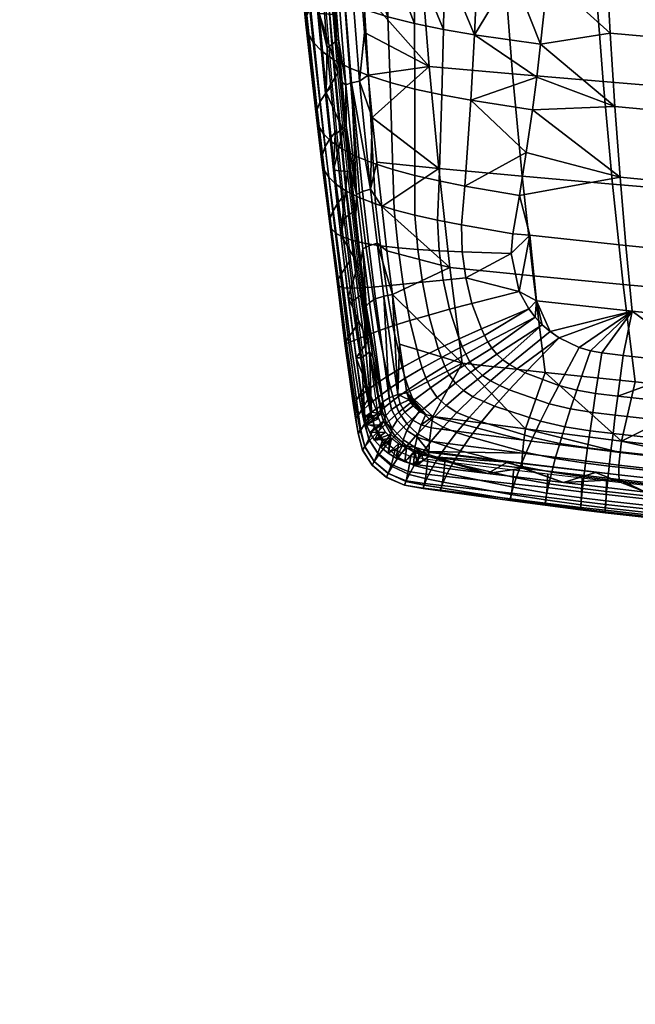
# Model space of a CAD drawing. Header units: millimetres. Extents: x -345 to 345, y -350 to 319.
# Tile 1 of 165: x -299 to -209, y -346 to -201. Entities that reach past the tile are written whole.
import ezdxf

# ---------------------------------------------------------------- set-up
doc = ezdxf.new("R2010")
doc.units = ezdxf.units.MM
doc.header["$MEASUREMENT"] = 0
for name, color, linetype in [('kolecka', 250, 'Continuous'), ('ram', 7, 'Continuous'), ('sedak', 7, 'Continuous')]:
    doc.layers.add(name, color=color, linetype=linetype)

msp = doc.modelspace()

# ---------------------------------------------------------------- meshes
at = {"layer": 'kolecka'}
mesh = msp.add_polyface(dxfattribs=at)
corners = [(-23, -345.05, 32.08), (-23, -335.06, 47.04), (-23, -326.58, 50.55), (-23, -330.99, 49.21), (-23, -343.71, 36.49), (-23, -338.62, 44.12), (-23, -317.42, 50.55), (-23, -341.54, 40.56), (-23, -298.95, 32.08), (-23, -298.95, 22.92), (-23, -308.94, 47.04), (-23, -313.01, 49.21), (-23, -322, 51), (-23, -302.46, 40.56), (-23, -305.38, 44.12), (-23, -300.29, 36.49), (-23, -345.05, 22.92), (-23, -345.5, 27.5), (-23, -343.71, 18.51), (-23, -335.06, 7.96), (-23, -341.54, 14.44), (-23, -338.62, 10.88), (-23, -326.58, 4.45), (-23, -330.99, 5.79), (-23, -322, 4), (-23, -317.42, 4.45), (-23, -300.29, 18.51), (-23, -302.46, 14.44), (-23, -308.94, 7.96), (-23, -298.5, 27.5), (-23, -313.01, 5.79), (-23, -305.38, 10.88), (-299.41, -109.47, 18.51), (-299.41, -100.81, 7.96), (-299.41, -110.81, 22.92), (-299.41, -107.3, 14.44), (-299.41, -104.37, 10.88), (-299.41, -96.75, 5.79), (-299.41, -92.34, 4.45), (-299.41, -64.71, 22.92), (-299.41, -87.76, 4), (-299.41, -110.81, 32.08)]
mesh.append_faces([[corners[k] for k in face] for face in [(0, 1, 2, 2), (1, 3, 2, 2), (4, 5, 1, 1), (2, 6, 0, 0), (1, 0, 4, 4), (5, 4, 7, 7), (0, 8, 9, 9), (8, 6, 10, 10), (6, 11, 10, 10), (6, 2, 12, 12), (13, 10, 14, 14), (13, 15, 8, 8), (13, 8, 10, 10), (6, 8, 0, 0), (16, 17, 0, 0), (18, 16, 19, 19), (19, 20, 18, 18), (20, 19, 21, 21), (16, 22, 23, 23), (16, 9, 22, 22), (23, 19, 16, 16), (24, 22, 25, 25), (9, 26, 27, 27), (28, 9, 27, 27), (9, 8, 29, 29), (9, 28, 30, 30), (28, 27, 31, 31), (32, 33, 34, 34), (33, 32, 35, 35), (35, 36, 33, 33), (34, 37, 38, 38), (34, 38, 39, 39), (37, 34, 33, 33), (40, 39, 38, 38), (34, 39, 41, 41)]])
at = {"layer": 'ram'}
mesh = msp.add_polyface(dxfattribs=at)
corners = [(-225.9, -224.36, 420.9), (-238.1, -223.23, 422.79), (-239.52, -208.33, 426.21), (-227.31, -209.4, 424.06), (-224.29, -238.95, 416.52), (-236.47, -237.72, 418.11), (-216.86, -164.65, 424.5), (-230.1, -163.61, 427.57), (-230.53, -148.23, 427.45), (-217.32, -149.27, 424.19), (-216.16, -179.99, 424.3), (-229.42, -178.94, 427.17), (-215.23, -195.31, 423.42), (-228.49, -194.23, 426.08), (-214.06, -210.52, 421.63), (-212.67, -225.54, 418.74), (-211.11, -240.21, 414.67), (-203.88, -165.64, 421.54), (-204.36, -150.26, 421.06), (-203.17, -180.99, 421.52), (-202.24, -196.32, 420.83), (-201.1, -211.57, 419.25), (-199.75, -226.63, 416.59), (-198.23, -241.39, 412.79), (-191.51, -166.55, 418.8), (-192, -151.18, 418.17), (-190.8, -181.91, 418.94), (-189.89, -197.25, 418.41), (-188.77, -212.52, 417.01), (-187.47, -227.63, 414.57), (-186, -242.45, 411.01), (-178.85, -167.45, 416.11), (-179.35, -152.08, 415.34), (-178.16, -182.81, 416.39), (-177.27, -198.16, 416.02), (-176.19, -213.45, 414.79), (-174.93, -228.6, 412.54), (-173.53, -243.48, 409.2), (-166.15, -168.31, 413.53), (-166.65, -152.95, 412.64), (-165.48, -183.67, 413.95), (-164.62, -199.03, 413.72), (-163.59, -214.34, 412.65), (-162.39, -229.52, 410.58), (-161.06, -244.45, 407.45), (-153.61, -169.12, 411.13), (-154.09, -153.77, 410.12), (-152.96, -184.49, 411.67), (-152.15, -199.85, 411.56), (-151.17, -215.17, 410.63), (-150.04, -230.38, 408.72), (-148.78, -245.36, 405.78), (-140.75, -169.91, 408.82), (-141.22, -154.57, 407.71), (-140.14, -185.27, 409.47), (-139.37, -200.64, 409.48), (-138.45, -215.97, 408.68), (-137.4, -231.2, 406.93), (-136.22, -246.23, 404.16)]
mesh.append_faces([[corners[k] for k in face] for face in [(0, 1, 2, 3), (4, 5, 1, 0), (6, 7, 8, 9), (10, 11, 7, 6), (12, 13, 11, 10), (14, 3, 13, 12), (15, 0, 3, 14), (16, 4, 0, 15), (17, 6, 9, 18), (19, 10, 6, 17), (20, 12, 10, 19), (21, 14, 12, 20), (22, 15, 14, 21), (23, 16, 15, 22), (24, 17, 18, 25), (26, 19, 17, 24), (27, 20, 19, 26), (28, 21, 20, 27), (29, 22, 21, 28), (30, 23, 22, 29), (31, 24, 25, 32), (33, 26, 24, 31), (34, 27, 26, 33), (35, 28, 27, 34), (36, 29, 28, 35), (37, 30, 29, 36), (38, 31, 32, 39), (40, 33, 31, 38), (41, 34, 33, 40), (42, 35, 34, 41), (43, 36, 35, 42), (44, 37, 36, 43), (45, 38, 39, 46), (47, 40, 38, 45), (48, 41, 40, 47), (49, 42, 41, 48), (50, 43, 42, 49), (51, 44, 43, 50), (52, 45, 46, 53), (54, 47, 45, 52), (55, 48, 47, 54), (56, 49, 48, 55), (57, 50, 49, 56), (58, 51, 50, 57)]])
mesh = msp.add_polyface(dxfattribs=at)
corners = [(-254.4, -188.71, 448.04), (-256.4, -188.84, 448.12), (-253.55, -200.72, 446.02), (-254.59, -212.15, 443.42), (-252.84, -209.24, 444.12), (-255.57, -200.57, 446.14), (-253.48, -223.5, 439.91), (-252.06, -217.65, 441.79), (-251.45, -223.68, 439.82), (-227.31, -209.4, 424.06), (-239.52, -208.33, 426.21), (-240.71, -193.19, 428.47), (-228.49, -194.23, 426.08), (-249.45, -197.06, 429.49), (-248.96, -203.35, 428.47), (-247.84, -215.78, 425.81), (-238.1, -223.23, 422.79), (-247.17, -222.34, 424.04), (-248.43, -209.59, 427.25), (-253.74, -205.1, 437.41), (-254.72, -192.27, 439.69), (-254.02, -191.78, 435.81), (-253.05, -204.58, 433.65), (-254.43, -205.62, 441.17), (-255.41, -192.76, 443.57), (-252.59, -217.72, 434.25), (-251.9, -217.19, 430.64), (-253.27, -218.26, 437.86), (-253.71, -191.42, 434.06), (-253.25, -197.88, 433.13), (-252.21, -210.66, 430.71), (-252.75, -204.29, 432.02), (-250.96, -223.67, 427.3), (-251.62, -216.98, 429.18), (-253.48, -223.5, 439.91), (-254.59, -212.15, 443.42), (-255.57, -200.57, 446.14), (-256.4, -188.84, 448.12), (-250.85, -210.72, 428.21), (-249.24, -226.63, 423.87), (-250.11, -227.05, 424.9), (-251.71, -211.03, 429.31), (-248.06, -226.28, 423.18), (-249.67, -210.45, 427.45), (-252.16, -194.44, 431.14), (-253.02, -194.65, 432.29), (-250.98, -194.25, 430.31), (-249.88, -190.73, 430.33)]
mesh.append_faces([[corners[k] for k in face] for face in [(0, 1, 2, 2), (3, 4, 5, 5), (6, 7, 3, 3), (4, 2, 5, 5), (7, 4, 3, 3), (7, 6, 8, 8), (1, 5, 2, 2), (9, 10, 11, 12), (13, 10, 14, 14), (15, 16, 17, 17), (18, 10, 15, 15), (18, 14, 10, 10), (13, 11, 10, 10), (15, 10, 16, 16), (19, 20, 21, 22), (23, 24, 20, 19), (25, 19, 22, 26), (27, 23, 19, 25), (21, 28, 29, 29), (30, 22, 31, 31), (32, 26, 33, 33), (30, 33, 26, 26), (22, 29, 31, 31), (26, 22, 30, 30), (21, 29, 22, 22), (23, 27, 34, 35), (24, 23, 36, 37), (36, 23, 35, 35), (38, 39, 40, 40), (41, 38, 40, 40), (42, 39, 38, 38), (38, 43, 42, 42), (44, 38, 41, 45), (46, 43, 38, 44), (41, 33, 30, 30), (41, 30, 31, 31), (40, 32, 33, 33), (40, 33, 41, 41), (45, 41, 31, 29), (15, 17, 42, 42), (43, 15, 42, 42), (18, 15, 43, 43), (18, 43, 14, 14), (43, 46, 13, 14), (46, 47, 13, 13)]])
mesh = msp.add_polyface(dxfattribs=at)
corners = [(-251.34, -242.06, 432.17), (-249.91, -237.29, 434.42), (-252.44, -232.93, 436.3), (-250.17, -250.93, 427.57), (-248.48, -248.48, 428.95), (-251.45, -223.68, 439.82), (-253.48, -223.5, 439.91), (-238.1, -223.23, 422.79), (-246.45, -228.81, 422.01), (-247.17, -222.34, 424.04), (-236.47, -237.72, 418.11), (-245.67, -235.28, 419.68), (-243.83, -248.94, 413.76), (-244.85, -241.66, 417.1), (-234.67, -251.73, 412.18), (-251.28, -230.06, 430.14), (-252.59, -217.72, 434.25), (-251.9, -217.19, 430.64), (-250.59, -229.52, 426.69), (-251.96, -230.59, 433.59), (-253.27, -218.26, 437.86), (-249.83, -242.02, 425.1), (-249.14, -241.5, 421.82), (-250.52, -242.55, 428.39), (-248.71, -250.44, 420.91), (-249.4, -250.96, 424.09), (-250.96, -223.67, 427.3), (-250.25, -230.27, 425.15), (-249.49, -236.88, 422.71), (-248.7, -243.38, 420), (-247.73, -250.8, 416.53), (-248.23, -250.08, 418.71), (-252.44, -232.93, 436.3), (-253.48, -223.5, 439.91), (-250.17, -250.93, 427.57), (-251.34, -242.06, 432.17), (-248.24, -242.84, 418.87), (-249.21, -235.02, 422.08), (-249.24, -226.63, 423.87), (-248.33, -234.55, 421.08), (-250.11, -227.05, 424.9), (-247.35, -242.31, 417.9), (-247.13, -234.17, 420.42), (-246.15, -241.9, 417.28), (-248.06, -226.28, 423.18), (-245.33, -256.77, 410.75), (-246.26, -257.39, 411.66), (-244.08, -256.31, 410.21)]
mesh.append_faces([[corners[k] for k in face] for face in [(0, 1, 2, 2), (3, 4, 0, 0), (2, 5, 6, 6), (1, 5, 2, 2), (4, 1, 0, 0), (7, 8, 9, 9), (10, 11, 8, 8), (12, 13, 14, 14), (10, 13, 11, 11), (13, 10, 14, 14), (8, 7, 10, 10), (15, 16, 17, 18), (19, 20, 16, 15), (21, 15, 18, 22), (23, 19, 15, 21), (24, 21, 22, 22), (25, 23, 21, 24), (18, 26, 27, 27), (18, 17, 26, 26), (22, 28, 29, 29), (30, 31, 22, 22), (29, 30, 22, 22), (18, 28, 22, 22), (18, 27, 28, 28), (20, 19, 32, 33), (23, 25, 34, 35), (35, 32, 19, 23), (22, 31, 24, 24), (36, 29, 37, 37), (38, 39, 37, 40), (39, 41, 36, 37), (42, 43, 41, 39), (44, 42, 39, 38), (13, 43, 42, 42), (28, 37, 29, 29), (40, 27, 26, 26), (28, 27, 40, 37), (45, 46, 36, 41), (43, 45, 41, 41), (42, 11, 13, 13), (47, 43, 13, 13), (12, 47, 13, 13), (8, 11, 42, 44), (8, 44, 9, 9)]])
mesh = msp.add_polyface(dxfattribs=at)
corners = [(-219.83, -269.19, 416.99), (-215.19, -267.73, 417.85), (-228.06, -266.21, 418.89), (-194.96, -271.98, 414.72), (-182.16, -271.32, 414.66), (-198.68, -269.58, 416.31), (-207.8, -270.57, 415.95), (-230.98, -267.85, 417.82), (-181.36, -273.4, 413.36), (-222.52, -253.08, 410.93), (-234.67, -251.73, 412.18), (-236.47, -237.72, 418.11), (-224.29, -238.95, 416.52), (-209.38, -254.47, 409.42), (-211.11, -240.21, 414.67), (-196.56, -255.76, 407.85), (-198.23, -241.39, 412.79), (-184.39, -256.92, 406.33), (-186, -242.45, 411.01), (-238.97, -259.52, 408.24), (-225.43, -261.34, 407.15), (-211.34, -263.12, 405.75), (-179.04, -266.81, 402.15), (-195.19, -265.03, 403.98), (-171.99, -258.04, 404.78), (-211.74, -266.62, 405.82), (-211.77, -268.06, 407.07), (-225.93, -266.37, 408.39), (-225.86, -264.89, 407.14), (-211.57, -264.77, 405.38), (-225.67, -263, 406.73), (-195.54, -268.48, 404.14), (-195.55, -269.88, 405.39), (-195.4, -266.67, 403.66), (-163.14, -271.82, 400.61), (-163.13, -273.16, 401.85), (-225.87, -267.06, 409.97), (-239.55, -265.36, 410.98), (-239.43, -263.12, 408.12), (-239.21, -261.2, 407.75), (-239.55, -264.65, 409.37), (-211.69, -268.73, 408.64), (-179.24, -272.21, 405.16), (-195.45, -270.53, 406.94), (-230.98, -267.85, 417.82), (-219.83, -269.19, 416.99), (-194.96, -271.98, 414.72), (-207.8, -270.57, 415.95), (-181.36, -273.4, 413.36)]
mesh.append_faces([[corners[k] for k in face] for face in [(0, 1, 2, 2), (3, 4, 5, 5), (5, 1, 6, 6), (7, 0, 2, 2), (6, 1, 0, 0), (8, 4, 3, 3), (3, 5, 6, 6), (9, 10, 11, 12), (13, 9, 12, 14), (15, 13, 14, 16), (17, 15, 16, 18), (19, 10, 20, 20), (9, 20, 10, 10), (21, 20, 9, 9), (15, 21, 13, 13), (21, 9, 13, 13), (17, 22, 15, 15), (23, 21, 15, 15), (15, 22, 23, 23), (24, 22, 17, 17), (25, 26, 27, 28), (29, 25, 28, 30), (31, 32, 26, 25), (33, 31, 25, 29), (34, 35, 32, 31), (36, 37, 27, 27), (28, 38, 39, 30), (28, 27, 40, 40), (36, 27, 26, 41), (32, 42, 43, 43), (41, 26, 32, 43), (30, 19, 20, 20), (33, 29, 21, 21), (29, 30, 20, 20), (29, 20, 21, 21), (21, 23, 33, 33), (22, 33, 23, 23), (44, 36, 45, 45), (46, 47, 43, 43), (43, 48, 46, 46), (45, 41, 47, 47), (43, 47, 41, 41), (36, 41, 45, 45), (48, 43, 42, 42)]])
mesh = msp.add_polyface(dxfattribs=at)
corners = [(-248.93, -259.59, 422.52), (-248.66, -260.72, 421.82), (-246.85, -259.79, 422.49), (-248.18, -261.87, 421.12), (-246.49, -260.8, 421.88), (-246.95, -259.3, 422.79), (-250.17, -250.93, 427.57), (-248.48, -248.48, 428.95), (-245.02, -262.75, 420.71), (-247.48, -262.98, 420.44), (-246.58, -264, 419.83), (-245.87, -261.81, 421.27), (-245.52, -264.89, 419.3), (-243.97, -263.53, 420.25), (-244.33, -265.62, 418.89), (-246.72, -258.05, 412.74), (-246.54, -259.13, 412.38), (-247.94, -258.9, 418.13), (-244.17, -260.08, 409.26), (-244.9, -261.23, 410.24), (-245.85, -259.38, 410.89), (-244.99, -258.48, 409.97), (-243.05, -258.9, 408.86), (-243.76, -257.65, 409.51), (-242.79, -261.56, 408.65), (-243.32, -262.91, 409.71), (-246.26, -257.39, 411.66), (-246.2, -260.18, 412.05), (-245.11, -262.09, 411.49), (-245.33, -256.77, 410.75), (-244.08, -256.31, 410.21), (-243.39, -263.77, 411.09), (-248.93, -259.59, 422.52), (-248.66, -260.72, 421.82), (-248.18, -261.87, 421.12), (-247.48, -262.98, 420.44), (-246.58, -264, 419.83), (-245.52, -264.89, 419.3), (-244.33, -265.62, 418.89), (-248.23, -250.08, 418.71), (-247.73, -250.8, 416.53), (-248.71, -250.44, 420.91), (-249.4, -250.96, 424.09), (-250.17, -250.93, 427.57), (-248.7, -243.38, 420), (-248.24, -242.84, 418.87), (-246.15, -241.9, 417.28)]
mesh.append_faces([[corners[k] for k in face] for face in [(0, 1, 2, 2), (3, 4, 1, 1), (4, 2, 1, 1), (5, 6, 0, 0), (2, 5, 0, 0), (6, 5, 7, 7), (8, 9, 10, 10), (3, 9, 11, 11), (10, 12, 8, 8), (11, 4, 3, 3), (8, 11, 9, 9), (13, 8, 12, 12), (12, 14, 13, 13), (15, 16, 17, 17), (18, 19, 20, 21), (22, 18, 21, 23), (24, 25, 19, 18), (26, 16, 15, 15), (27, 16, 20, 20), (26, 20, 16, 16), (19, 28, 27, 27), (20, 19, 27, 27), (20, 26, 29, 21), (30, 23, 21, 29), (25, 31, 28, 19), (32, 17, 33, 33), (33, 17, 16, 16), (27, 34, 33, 16), (34, 27, 35, 35), (35, 27, 28, 28), (35, 28, 36, 36), (36, 28, 37, 37), (37, 28, 31, 31), (37, 31, 38, 38), (15, 39, 40, 40), (41, 39, 17, 17), (15, 17, 39, 39), (17, 42, 41, 41), (42, 32, 43, 43), (32, 42, 17, 17), (26, 15, 40, 40), (44, 45, 26, 26), (40, 44, 26, 26), (29, 46, 30, 30)]])
mesh = msp.add_polyface(dxfattribs=at)
corners = [(-244.33, -265.62, 418.89), (-242.8, -264.13, 419.92), (-243.97, -263.53, 420.25), (-241.19, -266.58, 418.39), (-240.94, -264.62, 419.67), (-241.61, -264.5, 419.72), (-243.07, -266.15, 418.6), (-230.98, -267.85, 417.82), (-228.06, -266.21, 418.89), (-241.81, -266.48, 418.43), (-240.59, -265.14, 410.94), (-239.55, -265.36, 410.98), (-240.37, -265.97, 414.68), (-241.81, -266.48, 418.43), (-241.19, -266.58, 418.39), (-241.91, -260.04, 408.29), (-242.79, -261.56, 408.65), (-244.17, -260.08, 409.26), (-243.05, -258.9, 408.86), (-241.25, -262.53, 408.29), (-241.58, -264, 409.44), (-243.32, -262.91, 409.71), (-240.66, -260.76, 407.94), (-244.08, -256.31, 410.21), (-242.76, -256.06, 410.11), (-242.45, -257.07, 409.56), (-243.76, -257.65, 409.51), (-241.85, -257.97, 409.07), (-240.94, -258.77, 408.64), (-243.39, -263.77, 411.09), (-241.58, -264.79, 410.94), (-239.55, -264.65, 409.37), (-239.21, -261.2, 407.75), (-239.43, -263.12, 408.12), (-240.01, -259.25, 408.38), (-238.97, -259.52, 408.24), (-234.67, -251.73, 412.18), (-243.83, -248.94, 413.76), (-225.93, -266.37, 408.39), (-225.86, -264.89, 407.14), (-225.67, -263, 406.73), (-243.07, -266.15, 418.6), (-244.33, -265.62, 418.89), (-230.98, -267.85, 417.82), (-225.87, -267.06, 409.97)]
mesh.append_faces([[corners[k] for k in face] for face in [(0, 1, 2, 2), (3, 4, 5, 5), (5, 1, 6, 6), (7, 8, 4, 4), (1, 0, 6, 6), (6, 9, 5, 5), (3, 7, 4, 4), (5, 9, 3, 3), (10, 11, 12, 12), (13, 12, 14, 14), (15, 16, 17, 18), (19, 20, 21, 16), (22, 19, 16, 15), (23, 24, 25, 25), (26, 25, 27, 18), (28, 15, 18, 27), (23, 25, 26, 26), (29, 21, 20, 20), (20, 30, 29, 29), (20, 11, 10, 10), (11, 20, 31, 31), (10, 30, 20, 20), (22, 32, 33, 19), (20, 19, 31, 31), (15, 28, 34, 22), (22, 34, 35, 35), (31, 19, 33, 33), (22, 35, 32, 32), (35, 24, 36, 36), (36, 24, 37, 37), (27, 25, 24, 24), (24, 28, 27, 27), (28, 24, 34, 34), (34, 24, 35, 35), (11, 31, 38, 38), (39, 31, 33, 33), (35, 40, 32, 32), (30, 41, 42, 29), (10, 13, 41, 30), (13, 10, 12, 12), (12, 43, 14, 14), (12, 11, 43, 43), (44, 43, 11, 11), (37, 24, 23, 23)]])
at = {"layer": 'sedak'}
mesh = msp.add_polyface(dxfattribs=at)
corners = [(-218.38, -132.87, 496.75), (-224.72, -132.59, 496.4), (-225.03, -143.14, 495.5), (-225.37, -153.63, 494.22), (-218.8, -143.46, 495.89), (-225.75, -164.05, 492.52), (-226.19, -174.37, 490.37), (-220.47, -174.86, 490.75), (-219.82, -164.47, 492.93), (-226.72, -184.55, 487.73), (-221.23, -185.11, 488.07), (-227.35, -194.58, 484.56), (-222.14, -195.19, 484.83), (-219.27, -154, 494.63), (-223.19, -205.04, 481), (-232.86, -203.69, 480.51), (-223.77, -209.87, 478.84), (-171.9, -148.92, 495.78), (-171.93, -137.02, 496.48), (-200.61, -135.92, 497.04), (-200.57, -147.61, 496.14), (-143.32, -150.04, 494.33), (-143.34, -137.95, 494.84), (-171.78, -160.8, 494.47), (-200.42, -159.28, 494.71), (-143.22, -162.1, 493.15), (-171.57, -172.61, 492.47), (-200.17, -170.88, 492.69), (-143.05, -174.09, 491.21), (-199.82, -182.33, 490.03), (-214.5, -169.92, 492.24), (-214.11, -181.26, 489.63), (-171.27, -184.27, 489.76), (-142.81, -185.93, 488.49), (-199.36, -193.64, 486.68), (-213.62, -192.47, 486.37), (-170.89, -195.77, 486.28), (-142.5, -197.59, 484.96), (-198.81, -204.72, 482.57), (-213.02, -203.46, 482.39), (-170.43, -207, 481.97), (-142.12, -208.97, 480.54), (-198.17, -215.5, 477.65), (-212.33, -214.17, 477.65)]
mesh.append_faces([[corners[k] for k in face] for face in [(0, 1, 2, 2), (3, 4, 2, 2), (4, 0, 2, 2), (5, 6, 7, 8), (9, 10, 6, 6), (11, 12, 9, 9), (3, 5, 8, 13), (13, 4, 3, 3), (6, 10, 7, 7), (9, 12, 10, 10), (11, 14, 12, 12), (15, 16, 14, 14), (17, 18, 19, 20), (21, 22, 18, 17), (23, 17, 20, 24), (25, 21, 17, 23), (26, 23, 24, 27), (28, 25, 23, 26), (29, 27, 30, 31), (32, 26, 27, 29), (33, 28, 26, 32), (34, 29, 31, 35), (36, 32, 29, 34), (37, 33, 32, 36), (38, 34, 35, 39), (40, 36, 34, 38), (41, 37, 36, 40), (42, 38, 39, 43), (39, 12, 14, 14), (31, 7, 10, 10), (10, 12, 35, 35), (30, 8, 7, 7), (35, 31, 10, 10), (30, 7, 31, 31), (35, 12, 39, 39), (39, 14, 43, 43), (24, 20, 13, 13), (20, 19, 4, 4), (30, 27, 24, 24), (8, 24, 13, 13), (0, 4, 19, 19), (13, 20, 4, 4), (30, 24, 8, 8)]])
mesh = msp.add_polyface(dxfattribs=at)
corners = [(-251.89, -198.78, 475.93), (-248.96, -199.97, 477.38), (-252.59, -188.88, 479), (-245.53, -201.05, 478.53), (-245.87, -191.27, 481.86), (-249.49, -190.14, 480.58), (-241.66, -202.03, 479.41), (-241.77, -192.27, 482.87), (-237.41, -202.91, 480.06), (-237.27, -193.15, 483.62), (-232.86, -203.69, 480.51), (-232.42, -193.91, 484.17), (-256.86, -199.63, 454.4), (-257.76, -189.26, 456.62), (-256.77, -188.2, 452.58), (-255.96, -198.52, 450.66), (-257.41, -200.85, 457.89), (-258.39, -190.5, 460.37), (-257.55, -202.14, 461.08), (-258.59, -191.86, 463.8), (-257.25, -203.46, 463.97), (-258.31, -193.28, 466.9), (-256.48, -204.79, 466.53), (-257.52, -194.71, 469.66), (-255.2, -206.09, 468.77), (-256.18, -196.13, 472.09), (-253.43, -207.35, 470.69), (-254.31, -197.49, 474.17), (-251.15, -208.54, 472.3), (-248.4, -209.65, 473.6), (-245.19, -210.68, 474.61), (-241.59, -211.62, 475.37), (-237.63, -212.47, 475.9), (-233.39, -213.25, 476.24), (-254.69, -212.28, 447.16), (-254.79, -197.58, 446.67), (-253.67, -211.2, 443.66), (-255.45, -213.43, 450.48), (-255.9, -214.61, 453.59), (-255.99, -215.81, 456.44), (-255.69, -217.01, 459.02), (-254.96, -218.19, 461.32), (-253.8, -219.33, 463.32), (-252.19, -220.43, 465.01), (-250.14, -221.47, 466.41), (-247.67, -222.46, 467.52), (-244.8, -223.39, 468.36), (-241.58, -224.25, 468.95), (-254, -218.88, 445.04), (-253.06, -217.74, 441.78), (-254.7, -220.03, 448.16), (-255.11, -221.18, 451.08), (-227.35, -194.58, 484.56), (-223.19, -205.04, 481), (-223.77, -209.87, 478.84), (-225.29, -220.9, 473.22), (-224.4, -214.65, 476.53)]
mesh.append_faces([[corners[k] for k in face] for face in [(0, 1, 2, 2), (3, 4, 5, 5), (1, 3, 5, 5), (6, 7, 4, 4), (3, 6, 4, 4), (8, 9, 7, 7), (6, 8, 7, 7), (10, 11, 9, 9), (8, 10, 9, 9), (12, 13, 14, 15), (16, 17, 13, 12), (18, 19, 17, 16), (20, 21, 19, 18), (22, 23, 21, 20), (24, 25, 23, 22), (26, 27, 25, 24), (28, 0, 27, 26), (29, 1, 0, 28), (30, 3, 1, 29), (31, 6, 3, 30), (32, 8, 6, 31), (33, 10, 8, 32), (34, 15, 35, 36), (37, 12, 15, 34), (38, 16, 12, 37), (39, 18, 16, 38), (40, 20, 18, 39), (41, 22, 20, 40), (42, 24, 22, 41), (43, 26, 24, 42), (44, 28, 26, 43), (45, 29, 28, 44), (46, 30, 29, 45), (47, 31, 30, 46), (48, 34, 36, 49), (50, 37, 34, 48), (51, 38, 37, 50), (10, 52, 11, 11), (10, 53, 52, 52), (10, 33, 54, 54), (33, 55, 56, 56), (56, 54, 33, 33)]])
mesh = msp.add_polyface(dxfattribs=at)
corners = [(-226.62, -252.55, 451.62), (-220.49, -248.02, 455.61), (-221.79, -247.11, 456.24), (-227.73, -251.93, 452.05), (-225.47, -253.12, 451.22), (-222.96, -246.09, 456.95), (-228.74, -251.22, 452.55), (-220.55, -255, 449.93), (-217.54, -249.44, 454.65), (-215.16, -256.14, 449.23), (-214.24, -250.21, 454.2), (-215.92, -249.91, 454.36), (-217.9, -255.68, 449.49), (-169.9, -217.91, 476.81), (-170.43, -207, 481.97), (-198.81, -204.72, 482.57), (-198.17, -215.5, 477.65), (-141.68, -219.99, 475.23), (-142.12, -208.97, 480.54), (-197.47, -225.9, 471.97), (-212.33, -214.17, 477.65), (-211.56, -224.52, 472.16), (-169.31, -228.42, 470.84), (-141.19, -230.6, 469.09), (-196.69, -235.94, 465.56), (-210.72, -234.52, 465.96), (-168.65, -238.54, 464.13), (-140.65, -240.79, 462.18), (-209.82, -244.13, 459.15), (-224.75, -233.01, 466.05), (-223.78, -242.6, 459.5), (-195.86, -245.59, 458.54), (-167.96, -248.24, 456.78), (-140.08, -250.55, 454.64), (-226.31, -241.22, 460.32), (-226.29, -227.2, 469.53), (-225.29, -220.9, 473.22), (-224.91, -243.78, 458.55), (-224, -244.97, 457.72), (-224.4, -214.65, 476.53), (-223.77, -209.87, 478.84), (-223.19, -205.04, 481), (-199.2, -251.91, 453.37), (-211.1, -250.58, 454.04), (-174.19, -254.53, 451.53), (-147.49, -257.02, 449.24), (-187.57, -253.17, 452.56), (-160.85, -255.82, 450.41)]
mesh.append_faces([[corners[k] for k in face] for face in [(0, 1, 2, 3), (0, 4, 1, 1), (5, 6, 3, 2), (7, 8, 1, 4), (9, 10, 11, 12), (8, 7, 12, 11), (13, 14, 15, 16), (17, 18, 14, 13), (19, 16, 20, 21), (22, 13, 16, 19), (23, 17, 13, 22), (24, 19, 21, 25), (26, 22, 19, 24), (27, 23, 22, 26), (28, 25, 29, 30), (31, 24, 25, 28), (32, 26, 24, 31), (33, 27, 26, 32), (34, 30, 29, 29), (35, 21, 36, 36), (35, 29, 25, 21), (30, 37, 38, 38), (5, 30, 38, 38), (30, 5, 2, 2), (34, 37, 30, 30), (30, 2, 28, 28), (39, 20, 40, 40), (39, 21, 20, 20), (21, 39, 36, 36), (28, 2, 1, 1), (41, 40, 20, 20), (28, 1, 8, 8), (8, 11, 28, 28), (11, 10, 28, 28), (42, 28, 43, 43), (42, 31, 28, 28), (43, 28, 10, 10), (44, 32, 31, 31), (33, 32, 45, 45), (46, 44, 31, 31), (47, 45, 32, 32), (42, 46, 31, 31)]])
mesh = msp.add_polyface(dxfattribs=at)
corners = [(-238.06, -225.06, 469.32), (-237.63, -212.47, 475.9), (-241.59, -211.62, 475.37), (-241.58, -224.25, 468.95), (-234.28, -225.81, 469.51), (-233.39, -213.25, 476.24), (-255.19, -222.32, 453.77), (-255.99, -215.81, 456.44), (-255.9, -214.61, 453.59), (-255.11, -221.18, 451.08), (-254.89, -223.44, 456.22), (-255.69, -217.01, 459.02), (-254.2, -224.53, 458.39), (-254.96, -218.19, 461.32), (-253.1, -225.57, 460.28), (-253.8, -219.33, 463.32), (-251.58, -226.57, 461.88), (-252.19, -220.43, 465.01), (-249.66, -227.53, 463.2), (-250.14, -221.47, 466.41), (-247.33, -228.42, 464.24), (-247.67, -222.46, 467.52), (-244.64, -229.27, 465.02), (-244.8, -223.39, 468.36), (-241.62, -230.06, 465.55), (-238.3, -230.81, 465.88), (-234.76, -231.51, 466.02), (-252.94, -228.48, 441.55), (-254, -218.88, 445.04), (-253.06, -217.74, 441.78), (-252.07, -227.29, 438.53), (-253.59, -229.55, 444.47), (-254.7, -220.03, 448.16), (-253.98, -230.5, 447.25), (-254.05, -231.35, 449.86), (-253.78, -232.09, 452.26), (-253.13, -232.75, 454.44), (-252.09, -233.31, 456.39), (-250.65, -233.79, 458.08), (-248.83, -234.21, 459.53), (-246.62, -234.55, 460.75), (-244.06, -234.84, 461.73), (-241.18, -235.08, 462.5), (-238.03, -235.27, 463.09), (-234.65, -235.42, 463.52), (-251.83, -237.86, 437.61), (-251, -236.6, 434.72), (-252.47, -238.84, 440.44), (-252.85, -239.58, 443.16), (-252.93, -240.12, 445.74), (-252.67, -240.48, 448.15), (-252.05, -240.68, 450.38), (-251.06, -240.76, 452.41), (-249.67, -240.72, 454.22), (-247.91, -240.6, 455.83), (-227.26, -232.82, 465.97), (-226.29, -227.2, 469.53), (-227.49, -235.66, 464.09), (-225.29, -220.9, 473.22), (-224.75, -233.01, 466.05)]
mesh.append_faces([[corners[k] for k in face] for face in [(0, 1, 2, 3), (4, 5, 1, 0), (6, 7, 8, 9), (10, 11, 7, 6), (12, 13, 11, 10), (14, 15, 13, 12), (16, 17, 15, 14), (18, 19, 17, 16), (20, 21, 19, 18), (22, 23, 21, 20), (24, 3, 23, 22), (25, 0, 3, 24), (26, 4, 0, 25), (27, 28, 29, 30), (31, 32, 28, 27), (33, 9, 32, 31), (34, 6, 9, 33), (35, 10, 6, 34), (36, 12, 10, 35), (37, 14, 12, 36), (38, 16, 14, 37), (39, 18, 16, 38), (40, 20, 18, 39), (41, 22, 20, 40), (42, 24, 22, 41), (43, 25, 24, 42), (44, 26, 25, 43), (45, 27, 30, 46), (47, 31, 27, 45), (48, 33, 31, 47), (49, 34, 33, 48), (50, 35, 34, 49), (51, 36, 35, 50), (52, 37, 36, 51), (53, 38, 37, 52), (54, 39, 38, 53), (26, 55, 56, 4), (44, 57, 55, 26), (58, 5, 4, 4), (4, 56, 58, 58), (57, 59, 55, 55), (55, 59, 56, 56)]])
mesh = msp.add_polyface(dxfattribs=at)
corners = [(-237.43, -239.57, 460.29), (-238.03, -235.27, 463.09), (-241.18, -235.08, 462.5), (-240.49, -239.89, 459.43), (-234.14, -239.23, 461), (-234.65, -235.42, 463.52), (-236.52, -243.83, 457.4), (-239.56, -244.68, 456.24), (-233.25, -242.97, 458.45), (-238.18, -249.6, 452.82), (-242.34, -245.5, 454.96), (-240.97, -251.01, 451.2), (-235.12, -248.17, 454.35), (-231.85, -246.72, 455.8), (-237.72, -250.87, 451.92), (-240.51, -252.43, 450.21), (-234.66, -249.28, 453.55), (-231.4, -247.66, 455.12), (-237.2, -252.15, 451), (-240, -253.87, 449.19), (-234.15, -250.39, 452.74), (-230.9, -248.6, 454.44), (-236.56, -253.45, 450.06), (-239.33, -255.35, 448.13), (-233.54, -251.51, 451.93), (-230.32, -249.54, 453.77), (-238.34, -256.73, 447.14), (-241.8, -257.18, 446.15), (-240.73, -258.72, 445.06), (-235.66, -254.66, 449.18), (-232.73, -252.55, 451.17), (-229.6, -250.42, 453.13), (-237.03, -257.93, 446.27), (-239.27, -260.05, 444.11), (-234.5, -255.74, 448.4), (-231.72, -253.5, 450.49), (-228.74, -251.22, 452.55), (-233.1, -256.64, 447.75), (-235.43, -258.92, 445.56), (-230.52, -254.31, 449.91), (-227.73, -251.93, 452.05), (-231.52, -257.35, 447.23), (-233.64, -259.65, 445.01), (-229.17, -254.98, 449.44), (-226.62, -252.55, 451.62), (-227.79, -255.6, 449), (-229.93, -258.01, 446.77), (-225.47, -253.12, 451.22), (-226.31, -241.22, 460.32), (-224.91, -243.78, 458.55), (-224, -244.97, 457.72), (-222.96, -246.09, 456.95), (-224.75, -233.01, 466.05), (-227.49, -235.66, 464.09)]
mesh.append_faces([[corners[k] for k in face] for face in [(0, 1, 2, 3), (4, 5, 1, 0), (6, 0, 3, 7), (8, 4, 0, 6), (9, 7, 10, 11), (12, 6, 7, 9), (13, 8, 6, 12), (14, 9, 11, 15), (16, 12, 9, 14), (17, 13, 12, 16), (18, 14, 15, 19), (20, 16, 14, 18), (21, 17, 16, 20), (22, 18, 19, 23), (24, 20, 18, 22), (25, 21, 20, 24), (26, 23, 27, 28), (29, 22, 23, 26), (30, 24, 22, 29), (31, 25, 24, 30), (32, 26, 28, 33), (34, 29, 26, 32), (35, 30, 29, 34), (36, 31, 30, 35), (37, 34, 32, 38), (39, 35, 34, 37), (40, 36, 35, 39), (41, 37, 38, 42), (43, 39, 37, 41), (44, 40, 39, 43), (45, 43, 41, 46), (47, 44, 43, 45), (48, 8, 13, 49), (13, 17, 49, 49), (8, 48, 4, 4), (49, 17, 21, 50), (21, 25, 50, 50), (50, 25, 31, 51), (31, 36, 51, 51), (52, 53, 48, 48), (53, 5, 4, 4), (53, 4, 48, 48)]])
mesh = msp.add_polyface(dxfattribs=at)
corners = [(-245.77, -240.42, 457.22), (-246.62, -234.55, 460.75), (-248.83, -234.21, 459.53), (-247.91, -240.6, 455.83), (-243.29, -240.17, 458.42), (-244.06, -234.84, 461.73), (-240.49, -239.89, 459.43), (-241.18, -235.08, 462.5), (-250.69, -247.08, 433.24), (-251.83, -237.86, 437.61), (-251, -236.6, 434.72), (-249.86, -245.71, 430.37), (-251.33, -248.02, 436.05), (-252.47, -238.84, 440.44), (-251.72, -248.59, 438.76), (-252.85, -239.58, 443.16), (-251.82, -248.84, 441.35), (-252.93, -240.12, 445.74), (-251.59, -248.84, 443.79), (-252.67, -240.48, 448.15), (-250.99, -248.61, 446.08), (-252.05, -240.68, 450.38), (-250.01, -248.21, 448.2), (-251.06, -240.76, 452.41), (-248.66, -247.66, 450.14), (-249.67, -240.72, 454.22), (-246.91, -247.01, 451.92), (-244.8, -246.28, 453.52), (-242.34, -245.5, 454.96), (-239.56, -244.68, 456.24), (-249.5, -256.09, 428.5), (-248.65, -254.55, 425.56), (-250.15, -257.06, 431.33), (-250.54, -257.53, 434.04), (-250.62, -257.57, 436.63), (-250.36, -257.26, 439.1), (-249.73, -256.66, 441.43), (-248.73, -255.83, 443.63), (-247.35, -254.8, 445.71), (-245.58, -253.63, 447.65), (-243.44, -252.36, 449.48), (-240.97, -251.01, 451.2), (-249.2, -258.32, 427.25), (-248.34, -256.73, 424.29), (-249.84, -259.3, 430.09), (-250.21, -259.76, 432.81), (-250, -259.4, 437.86), (-250.28, -259.77, 435.39), (-249.35, -258.72, 440.2), (-248.33, -257.78, 442.42), (-246.92, -256.64, 444.52), (-245.14, -255.34, 446.52), (-243, -253.93, 448.41), (-240.51, -252.43, 450.21), (-246.45, -258.49, 443.31), (-247.88, -259.75, 441.18), (-244.65, -257.07, 445.35), (-242.49, -255.52, 447.31), (-240, -253.87, 449.19), (-241.8, -257.18, 446.15), (-243.95, -258.91, 444.1), (-239.33, -255.35, 448.13)]
mesh.append_faces([[corners[k] for k in face] for face in [(0, 1, 2, 3), (4, 5, 1, 0), (6, 7, 5, 4), (8, 9, 10, 11), (12, 13, 9, 8), (14, 15, 13, 12), (16, 17, 15, 14), (18, 19, 17, 16), (20, 21, 19, 18), (22, 23, 21, 20), (24, 25, 23, 22), (26, 3, 25, 24), (27, 0, 3, 26), (28, 4, 0, 27), (29, 6, 4, 28), (30, 8, 11, 31), (32, 12, 8, 30), (33, 14, 12, 32), (34, 16, 14, 33), (35, 18, 16, 34), (36, 20, 18, 35), (37, 22, 20, 36), (38, 24, 22, 37), (39, 26, 24, 38), (40, 27, 26, 39), (41, 28, 27, 40), (42, 30, 31, 43), (44, 32, 30, 42), (45, 33, 32, 44), (46, 35, 34, 47), (48, 36, 35, 46), (49, 37, 36, 48), (50, 38, 37, 49), (51, 39, 38, 50), (52, 40, 39, 51), (53, 41, 40, 52), (54, 50, 49, 55), (56, 51, 50, 54), (57, 52, 51, 56), (58, 53, 52, 57), (59, 57, 56, 60), (61, 58, 57, 59)]])
mesh = msp.add_polyface(dxfattribs=at)
corners = [(-212.27, -259.35, 446.51), (-215.58, -258.95, 446.73), (-215.97, -261.62, 444.25), (-212.6, -262.03, 444.02), (-211.9, -256.53, 449.02), (-215.16, -256.14, 449.23), (-190.12, -273.56, 417.14), (-213.6, -270.95, 419.35), (-213.54, -268.92, 417.09), (-190.08, -271.5, 414.85), (-190.2, -275, 419.35), (-213.67, -272.38, 421.54), (-190.29, -275.87, 421.51), (-213.73, -273.24, 423.68), (-190.38, -276.21, 423.64), (-213.76, -273.59, 425.8), (-190.44, -276.06, 425.79), (-213.77, -273.45, 427.92), (-190.46, -275.46, 427.96), (-213.73, -272.86, 430.08), (-190.44, -274.44, 430.18), (-213.66, -271.86, 432.27), (-190.36, -273.06, 432.45), (-213.54, -270.49, 434.51), (-190.21, -271.34, 434.79), (-213.37, -268.79, 436.8), (-190, -269.33, 437.2), (-213.16, -266.78, 439.15), (-189.72, -267.07, 439.67), (-212.9, -264.52, 441.56), (-189.38, -264.58, 442.19), (-188.98, -261.91, 444.76), (-188.54, -259.09, 447.36), (-163.1, -276.25, 414.41), (-163.08, -274.18, 412.1), (-163.19, -277.71, 416.63), (-163.3, -278.58, 418.8), (-163.42, -278.91, 420.95), (-163.52, -278.75, 423.11), (-163.59, -278.14, 425.3), (-163.61, -277.12, 427.54), (-163.56, -275.72, 429.85), (-163.45, -274, 432.22), (-163.26, -271.98, 434.67), (-163.01, -269.71, 437.19), (-162.68, -267.22, 439.77), (-162.28, -264.55, 442.4), (-161.84, -261.74, 445.07), (-136.6, -280.48, 422.66), (-136.51, -281.1, 420.45), (-136.65, -279.45, 424.91), (-136.63, -278.05, 427.24), (-199.2, -251.91, 453.37), (-211.1, -250.58, 454.04), (-174.19, -254.53, 451.53), (-214.24, -250.21, 454.2), (-187.57, -253.17, 452.56), (-160.85, -255.82, 450.41), (-147.49, -257.02, 449.24), (-167.96, -248.24, 456.78)]
mesh.append_faces([[corners[k] for k in face] for face in [(0, 1, 2, 3), (4, 5, 1, 0), (6, 7, 8, 9), (10, 11, 7, 6), (12, 13, 11, 10), (14, 15, 13, 12), (16, 17, 15, 14), (18, 19, 17, 16), (20, 21, 19, 18), (22, 23, 21, 20), (24, 25, 23, 22), (26, 27, 25, 24), (28, 29, 27, 26), (30, 3, 29, 28), (31, 0, 3, 30), (32, 4, 0, 31), (33, 6, 9, 34), (35, 10, 6, 33), (36, 12, 10, 35), (37, 14, 12, 36), (38, 16, 14, 37), (39, 18, 16, 38), (40, 20, 18, 39), (41, 22, 20, 40), (42, 24, 22, 41), (43, 26, 24, 42), (44, 28, 26, 43), (45, 30, 28, 44), (46, 31, 30, 45), (47, 32, 31, 46), (48, 39, 38, 49), (50, 40, 39, 48), (51, 41, 40, 50), (52, 53, 4, 4), (32, 47, 54, 54), (4, 32, 52, 52), (4, 53, 55, 5), (32, 56, 52, 52), (54, 56, 32, 32), (47, 57, 54, 54), (58, 57, 47, 47), (57, 59, 54, 54)]])
mesh = msp.add_polyface(dxfattribs=at)
corners = [(-221.94, -257.66, 447.56), (-227.79, -255.6, 449), (-229.93, -258.01, 446.77), (-223.22, -260.21, 445.19), (-220.55, -255, 449.93), (-225.47, -253.12, 451.22), (-222.24, -269.93, 420.08), (-227.28, -269.35, 420.51), (-227.14, -267.32, 418.19), (-222.13, -267.92, 417.81), (-222.37, -271.34, 422.28), (-227.45, -270.74, 422.76), (-222.48, -272.18, 424.44), (-227.6, -271.54, 424.97), (-222.55, -272.5, 426.58), (-227.68, -271.81, 427.15), (-222.55, -272.33, 428.72), (-227.67, -271.59, 429.34), (-222.46, -271.73, 430.87), (-227.52, -270.93, 431.53), (-222.28, -270.72, 433.06), (-227.23, -269.87, 433.73), (-221.98, -269.35, 435.29), (-226.77, -268.47, 435.96), (-221.57, -267.66, 437.56), (-226.14, -266.77, 438.23), (-221.05, -265.68, 439.87), (-225.33, -264.79, 440.52), (-220.4, -263.46, 442.23), (-224.35, -262.59, 442.84), (-219.66, -261.03, 444.63), (-218.82, -258.42, 447.05), (-217.9, -255.68, 449.49), (-217.19, -270.53, 419.65), (-217.11, -268.51, 417.4), (-217.27, -271.95, 421.84), (-217.32, -272.81, 423.98), (-217.36, -273.16, 426.1), (-217.35, -273.02, 428.23), (-217.31, -272.43, 430.37), (-217.21, -271.43, 432.56), (-217.07, -270.07, 434.79), (-216.87, -268.36, 437.08), (-216.62, -266.36, 439.42), (-216.32, -264.1, 441.81), (-215.97, -261.62, 444.25), (-215.58, -258.95, 446.73), (-215.16, -256.14, 449.23), (-213.6, -270.95, 419.35), (-213.54, -268.92, 417.09), (-213.67, -272.38, 421.54), (-213.73, -273.24, 423.68), (-213.76, -273.59, 425.8), (-213.77, -273.45, 427.92), (-213.73, -272.86, 430.08), (-213.66, -271.86, 432.27), (-213.54, -270.49, 434.51), (-213.37, -268.79, 436.8), (-213.16, -266.78, 439.15), (-212.9, -264.52, 441.56), (-212.6, -262.03, 444.02)]
mesh.append_faces([[corners[k] for k in face] for face in [(0, 1, 2, 3), (4, 5, 1, 0), (6, 7, 8, 9), (10, 11, 7, 6), (12, 13, 11, 10), (14, 15, 13, 12), (16, 17, 15, 14), (18, 19, 17, 16), (20, 21, 19, 18), (22, 23, 21, 20), (24, 25, 23, 22), (26, 27, 25, 24), (28, 29, 27, 26), (30, 3, 29, 28), (31, 0, 3, 30), (32, 4, 0, 31), (33, 6, 9, 34), (35, 10, 6, 33), (36, 12, 10, 35), (37, 14, 12, 36), (38, 16, 14, 37), (39, 18, 16, 38), (40, 20, 18, 39), (41, 22, 20, 40), (42, 24, 22, 41), (43, 26, 24, 42), (44, 28, 26, 43), (45, 30, 28, 44), (46, 31, 30, 45), (47, 32, 31, 46), (48, 33, 34, 49), (50, 35, 33, 48), (51, 36, 35, 50), (52, 37, 36, 51), (53, 38, 37, 52), (54, 39, 38, 53), (55, 40, 39, 54), (56, 41, 40, 55), (57, 42, 41, 56), (58, 43, 42, 57), (59, 44, 43, 58), (60, 45, 44, 59)]])
mesh = msp.add_polyface(dxfattribs=at)
corners = [(-250.28, -259.77, 435.39), (-250.62, -257.57, 436.63), (-250.54, -257.53, 434.04), (-250.21, -259.76, 432.81), (-248.89, -260.53, 425.99), (-249.2, -258.32, 427.25), (-248.34, -256.73, 424.29), (-248.03, -258.88, 422.99), (-249.52, -261.54, 428.84), (-249.84, -259.3, 430.09), (-249.88, -261.99, 431.55), (-249.91, -261.97, 434.13), (-249.61, -261.54, 436.6), (-250, -259.4, 437.86), (-248.93, -260.78, 438.94), (-249.35, -258.72, 440.2), (-247.88, -259.75, 441.18), (-248.33, -257.78, 442.42), (-247.49, -260.99, 421.71), (-248.33, -262.83, 424.64), (-248.92, -263.94, 427.45), (-249.25, -264.43, 430.13), (-249.26, -264.39, 432.7), (-248.93, -263.91, 435.17), (-248.24, -263.05, 437.53), (-247.18, -261.89, 439.8), (-245.75, -260.49, 441.99), (-246.45, -258.49, 443.31), (-243.95, -258.91, 444.1), (-244.65, -257.07, 445.35), (-247.01, -264.9, 423.41), (-246.28, -262.89, 420.56), (-247.54, -266.12, 426.15), (-247.83, -266.66, 428.79), (-247.84, -266.62, 431.34), (-247.53, -266.08, 433.8), (-246.88, -265.14, 436.19), (-245.88, -263.87, 438.5), (-244.51, -262.34, 440.74), (-242.79, -260.6, 442.93), (-245.03, -266.54, 422.43), (-244.46, -264.4, 419.67), (-245.48, -267.85, 425.1), (-245.74, -268.42, 427.69), (-245.75, -268.39, 430.2), (-245.49, -267.83, 432.66), (-244.92, -266.84, 435.05), (-244.02, -265.5, 437.38), (-242.78, -263.88, 439.67), (-242.56, -267.58, 421.8), (-242.2, -265.38, 419.14), (-242.88, -268.94, 424.39), (-243.09, -269.56, 426.92), (-243.12, -269.55, 429.39), (-242.92, -269.01, 431.81), (-242.45, -268.02, 434.19), (-241.69, -266.67, 436.53)]
mesh.append_faces([[corners[k] for k in face] for face in [(0, 1, 2, 3), (4, 5, 6, 7), (8, 9, 5, 4), (10, 3, 9, 8), (11, 0, 3, 10), (12, 13, 0, 11), (14, 15, 13, 12), (16, 17, 15, 14), (7, 18, 4, 4), (19, 4, 18, 18), (20, 8, 4, 19), (21, 10, 8, 20), (22, 11, 10, 21), (23, 12, 11, 22), (24, 14, 12, 23), (25, 16, 14, 24), (26, 27, 16, 25), (28, 29, 27, 26), (30, 19, 18, 31), (32, 20, 19, 30), (33, 21, 20, 32), (34, 22, 21, 33), (35, 23, 22, 34), (36, 24, 23, 35), (37, 25, 24, 36), (38, 26, 25, 37), (39, 28, 26, 38), (40, 30, 31, 41), (42, 32, 30, 40), (43, 33, 32, 42), (44, 34, 33, 43), (45, 35, 34, 44), (46, 36, 35, 45), (47, 37, 36, 46), (48, 38, 37, 47), (49, 40, 41, 50), (51, 42, 40, 49), (52, 43, 42, 51), (53, 44, 43, 52), (54, 45, 44, 53), (55, 46, 45, 54), (56, 47, 46, 55)]])
mesh = msp.add_polyface(dxfattribs=at)
corners = [(-240.73, -258.72, 445.06), (-241.8, -257.18, 446.15), (-243.95, -258.91, 444.1), (-242.79, -260.6, 442.93), (-241.19, -262.04, 441.91), (-244.51, -262.34, 440.74), (-242.78, -263.88, 439.67), (-239.27, -260.05, 444.11), (-240.61, -265.02, 438.83), (-244.02, -265.5, 437.38), (-241.69, -266.67, 436.53), (-239.2, -263.15, 441.1), (-237.47, -261.1, 443.34), (-235.43, -258.92, 445.56), (-237.03, -257.93, 446.27), (-239.94, -267.95, 421.55), (-242.56, -267.58, 421.8), (-242.2, -265.38, 419.14), (-239.7, -265.77, 418.97), (-240.18, -269.32, 424.06), (-242.88, -268.94, 424.39), (-240.36, -269.98, 426.52), (-243.09, -269.56, 426.92), (-240.4, -270.03, 428.93), (-243.12, -269.55, 429.39), (-240.25, -269.55, 431.31), (-242.92, -269.01, 431.81), (-239.87, -268.62, 433.65), (-242.45, -268.02, 434.19), (-239.21, -267.33, 435.96), (-238.27, -265.73, 438.25), (-237.03, -263.88, 440.53), (-235.48, -261.84, 442.78), (-233.64, -259.65, 445.01), (-237.41, -268.23, 421.35), (-237.19, -266.09, 418.84), (-237.64, -269.6, 423.8), (-237.82, -270.29, 426.19), (-237.87, -270.39, 428.55), (-237.76, -269.97, 430.88), (-237.43, -269.11, 433.18), (-236.86, -267.88, 435.47), (-236.02, -266.33, 437.74), (-234.91, -264.52, 440.01), (-233.51, -262.5, 442.27), (-231.84, -260.32, 444.52), (-229.93, -258.01, 446.77), (-231.52, -257.35, 447.23), (-227.28, -269.35, 420.51), (-227.14, -267.32, 418.19), (-227.45, -270.74, 422.76), (-227.6, -271.54, 424.97), (-227.68, -271.81, 427.15), (-227.67, -271.59, 429.34), (-227.52, -270.93, 431.53), (-227.23, -269.87, 433.73), (-226.77, -268.47, 435.96), (-226.14, -266.77, 438.23), (-225.33, -264.79, 440.52), (-224.35, -262.59, 442.84), (-223.22, -260.21, 445.19)]
mesh.append_faces([[corners[k] for k in face] for face in [(0, 1, 2, 3), (4, 3, 5, 6), (7, 0, 3, 4), (8, 6, 9, 10), (11, 4, 6, 8), (12, 7, 4, 11), (13, 14, 7, 12), (15, 16, 17, 18), (19, 20, 16, 15), (21, 22, 20, 19), (23, 24, 22, 21), (25, 26, 24, 23), (27, 28, 26, 25), (29, 10, 28, 27), (30, 8, 10, 29), (31, 11, 8, 30), (32, 12, 11, 31), (33, 13, 12, 32), (34, 15, 18, 35), (36, 19, 15, 34), (37, 21, 19, 36), (38, 23, 21, 37), (39, 25, 23, 38), (40, 27, 25, 39), (41, 29, 27, 40), (42, 30, 29, 41), (43, 31, 30, 42), (44, 32, 31, 43), (45, 33, 32, 44), (46, 47, 33, 45), (48, 34, 35, 49), (50, 36, 34, 48), (51, 37, 36, 50), (52, 38, 37, 51), (53, 39, 38, 52), (54, 40, 39, 53), (55, 41, 40, 54), (56, 42, 41, 55), (57, 43, 42, 56), (58, 44, 43, 57), (59, 45, 44, 58), (60, 46, 45, 59)]])

doc.saveas('drawing.dxf')
